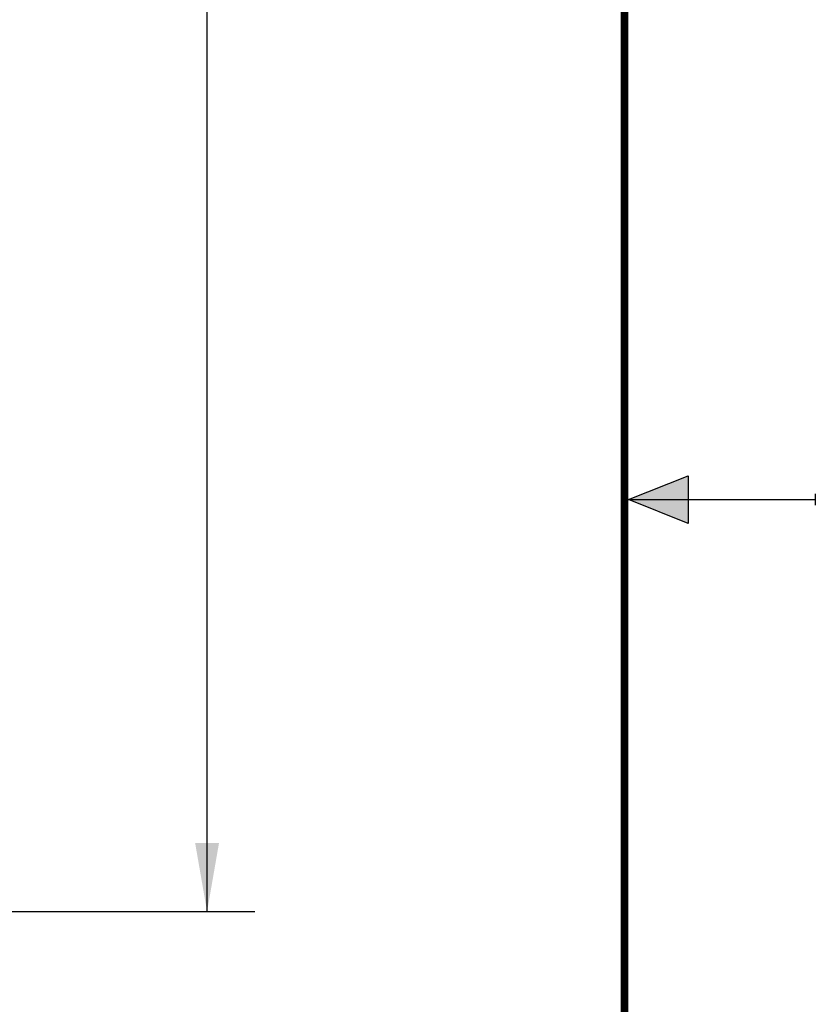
# Model space of a CAD drawing. Header units: inches. Extents: x 0 to 22, y 0 to 17.
# Tile 86 of 121: x 19.9 to 22, y 7.2 to 9.8. Entities that reach past the tile are written whole.
import ezdxf

# ---------------------------------------------------------------- set-up
doc = ezdxf.new("R2010")
doc.units = ezdxf.units.IN
doc.header["$LTSCALE"] = 1.21
doc.header["$MEASUREMENT"] = 0
doc.layers.get('0').update_dxf_attribs({"linetype": 'CONTINUOUS'})
doc.layers.add('DIMENSIONS', color=7, linetype='CONTINUOUS')
doc.styles.get("Standard").update_dxf_attribs({"font": 'txt', "width": 0.8})
doc.dimstyles.new('DIMSTYLE_2', dxfattribs={"dimtxt": 0.125, "dimasz": 0.18, "dimexe": 0.125, "dimexo": 0.0625, "dimgap": 0.0625, "dimtad": 0, "dimtih": 1, "dimtoh": 1, "dimzin": 4, "dimdsep": 46, "dimtxsty": 'STANDARD', "dimblk": '_FILLED', "dimblk1": '_FILLED', "dimblk2": '_FILLED', "dimcen": 0.09, "dimadec": 0, "dimazin": 0, "dimtp": 0.01, "dimtm": 0.01, "dimtfac": 1, "dimtofl": 0, "dimtmove": 0, "dimatfit": 3, "dimldrblk": '_FILLED', "dimfxl": 1, "dimtolj": 1, "dimtzin": 4, "dimarcsym": 0})

# ---------------------------------------------------------------- blocks, each defined once
blk = doc.blocks.new('_FILLED')
at = {"color": 0, "linetype": 'BYBLOCK'}
blk.add_solid([(0, 0), (-1, 0.174), (-1, -0.174)], dxfattribs=at)
blk = doc.blocks.new('*D53')
at = {"layer": 'DIMENSIONS', "color": 2, "linetype": 'CONTINUOUS'}
for p, q in [((19.0341, 12.4851), (20.5303, 12.4851)), ((20.4053, 12.4851), (20.4053, 10.0776)), ((20.4053, 7.4201), (20.4053, 9.8276)), ((18.9983, 7.4201), (20.5303, 7.4201))]:
    blk.add_line(p, q, dxfattribs=at)
at = {"layer": 'DIMENSIONS', "color": 2, "linetype": 'CONTINUOUS', "xscale": 0.18, "yscale": 0.18, "zscale": 0.18}
for p, rotation in [((20.4053, 12.4851), 90), ((20.4053, 7.4201), 270)]:
    blk.add_blockref('_FILLED', p, dxfattribs=dict(at, rotation=rotation))
at = {"layer": 'DIMENSIONS', "color": 2, "linetype": 'CONTINUOUS', "insert": (20.4053, 10.0151), "char_height": 0.125, "width": 1.225, "attachment_point": 2, "line_spacing_factor": 0.9}
blk.add_mtext('5.07{\\Ftxt.shx;\\W1.000000;\\H0.125000; }[128.7]', dxfattribs=at)

msp = doc.modelspace()

# ---------------------------------------------------------------- hatches: boundary and pattern name
at = {"linetype": 'CONTINUOUS'}
msp.add_hatch(color=2, dxfattribs=at).paths.add_polyline_path([(21.6663, 8.5625), (21.6663, 8.4375), (21.51, 8.5)])

# ---------------------------------------------------------------- linework, layer by layer
at = {"color": 2, "linetype": 'CONTINUOUS'}
for p, q in [((21.51, 8.5), (21.6663, 8.5625)), ((21.6663, 8.5625), (21.6663, 8.4375)), ((21.51, 8.5), (22, 8.5)), ((21.6663, 8.4375), (21.51, 8.5)), ((22, 8.515), (22, 8.485))]:
    msp.add_line(p, q, dxfattribs=at)
at = {"color": 7, "linetype": 'CONTINUOUS', "const_width": 0.02}
msp.add_lwpolyline([(21.5, 0.5), (21.5, 16.5)], dxfattribs=at)

# ---------------------------------------------------------------- dimensions: what is measured, and where the dimension line sits
at = {"layer": 'DIMENSIONS', "color": 2, "linetype": 'CONTINUOUS'}
dim = msp.add_linear_dim(base=(20.4053228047, 7.4201123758), p1=(18.9716169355, 12.4851123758), p2=(18.935813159, 7.4201123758), angle=270, dimstyle='DIMSTYLE_2', dxfattribs=at)
dim.commit()
dim.dimension.update_dxf_attribs({"geometry": '*D53', "text_midpoint": (20.4053228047, 9.9526123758), "dimtype": 160})

doc.saveas('drawing.dxf')
